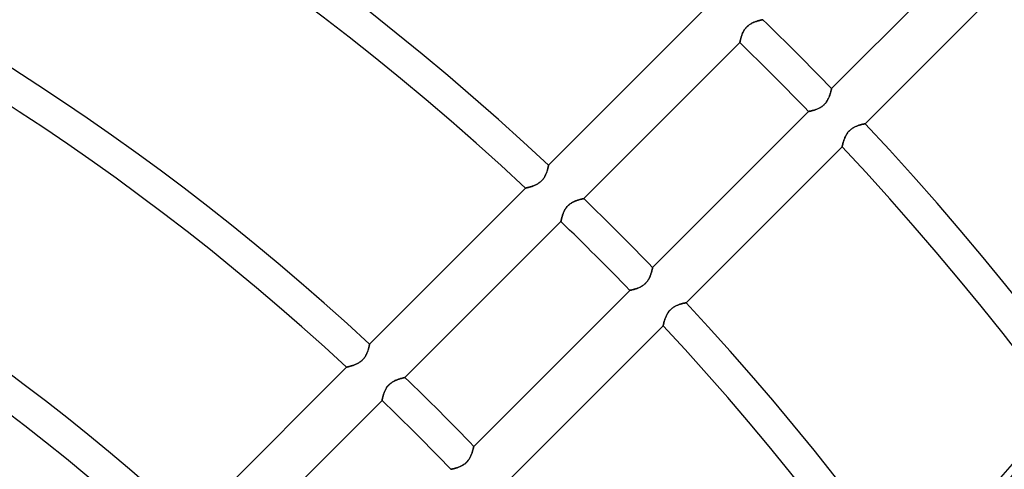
# Model space of a CAD drawing. Header units: millimetres. Extents: x -288 to 288, y -288 to 288.
# Tile 50 of 58: x 94 to 163, y 119 to 151. Entities that reach past the tile are written whole.
import ezdxf

# ---------------------------------------------------------------- set-up
doc = ezdxf.new("R2010")
doc.units = ezdxf.units.MM
doc.layers.add('MAIN-1', color=7, linetype='Continuous')
doc.layers.add('MAIN-2', color=7, linetype='Continuous')

msp = doc.modelspace()

# ---------------------------------------------------------------- linework, layer by layer
at = {"layer": 'MAIN-1'}
for p, q in [((161.386, 156.592), (150.518, 145.724)), ((152.857, 143.269), (163.729, 154.141)), ((141.67, 151.258), (130.796, 140.385)), ((144.909, 150.24), (144.963, 150.27)), ((144.963, 150.27), (145.018, 150.297)), ((145.018, 150.297), (145.072, 150.322)), ((145.072, 150.322), (145.126, 150.345)), ((145.126, 150.345), (145.18, 150.366)), ((145.18, 150.366), (145.232, 150.386)), ((145.232, 150.386), (145.283, 150.403)), ((145.283, 150.403), (145.332, 150.419)), ((145.332, 150.419), (145.38, 150.433)), ((145.38, 150.433), (145.425, 150.446)), ((145.425, 150.446), (145.469, 150.458)), ((145.469, 150.458), (145.509, 150.469)), ((145.509, 150.469), (145.547, 150.478)), ((145.547, 150.478), (145.582, 150.487)), ((145.582, 150.487), (145.614, 150.494)), ((145.614, 150.494), (145.642, 150.501)), ((145.642, 150.501), (145.667, 150.506)), ((145.667, 150.506), (145.687, 150.51)), ((145.687, 150.51), (145.703, 150.514)), ((145.703, 150.514), (145.714, 150.516)), ((145.714, 150.516), (145.721, 150.518)), ((145.721, 150.518), (145.724, 150.518)), ((144.3, 149.533), (144.324, 149.587)), ((144.324, 149.587), (144.349, 149.641)), ((144.349, 149.641), (144.377, 149.695)), ((144.377, 149.695), (144.408, 149.75)), ((144.408, 149.75), (144.441, 149.803)), ((144.441, 149.803), (144.477, 149.857)), ((144.477, 149.857), (144.516, 149.908)), ((144.516, 149.908), (144.558, 149.958)), ((144.558, 149.958), (144.602, 150.006)), ((144.602, 150.006), (144.648, 150.051)), ((144.648, 150.051), (144.697, 150.095)), ((144.697, 150.095), (144.748, 150.135)), ((144.748, 150.135), (144.801, 150.173)), ((144.801, 150.173), (144.854, 150.208)), ((144.854, 150.208), (144.909, 150.24)), ((133.257, 138.051), (144.126, 148.92)), ((144.126, 148.922), (144.127, 148.929)), ((144.126, 148.92), (144.126, 148.922)), ((144.127, 148.929), (144.13, 148.941)), ((144.13, 148.941), (144.133, 148.958)), ((144.133, 148.958), (144.137, 148.978)), ((144.137, 148.978), (144.143, 149.004)), ((144.143, 149.004), (144.149, 149.033)), ((144.149, 149.033), (144.156, 149.066)), ((144.156, 149.066), (144.165, 149.102)), ((144.165, 149.102), (144.174, 149.141)), ((144.174, 149.141), (144.185, 149.184)), ((144.185, 149.184), (144.197, 149.229)), ((144.197, 149.229), (144.211, 149.276)), ((144.211, 149.276), (144.225, 149.325)), ((144.225, 149.325), (144.242, 149.376)), ((144.242, 149.376), (144.26, 149.427)), ((144.26, 149.427), (144.279, 149.48)), ((144.279, 149.48), (144.3, 149.533)), ((150.463, 145.486), (150.453, 145.449)), ((150.472, 145.521), (150.463, 145.486)), ((150.48, 145.554), (150.472, 145.521)), ((150.487, 145.585), (150.48, 145.554)), ((150.494, 145.613), (150.487, 145.585)), ((150.5, 145.638), (150.494, 145.613)), ((150.505, 145.66), (150.5, 145.638)), ((150.509, 145.679), (150.505, 145.66)), ((150.512, 145.695), (150.509, 145.679)), ((150.515, 145.708), (150.512, 145.695)), ((150.517, 145.717), (150.515, 145.708)), ((150.518, 145.722), (150.517, 145.717)), ((150.518, 145.724), (150.518, 145.722)), ((150.187, 144.822), (150.156, 144.776)), ((150.217, 144.868), (150.187, 144.822)), ((150.244, 144.915), (150.217, 144.868)), ((150.269, 144.962), (150.244, 144.915)), ((150.293, 145.009), (150.269, 144.962)), ((150.315, 145.055), (150.293, 145.009)), ((150.335, 145.102), (150.315, 145.055)), ((150.354, 145.148), (150.335, 145.102)), ((150.372, 145.194), (150.354, 145.148)), ((150.388, 145.239), (150.372, 145.194)), ((150.403, 145.283), (150.388, 145.239)), ((150.417, 145.326), (150.403, 145.283)), ((150.43, 145.369), (150.417, 145.326)), ((150.442, 145.41), (150.43, 145.369)), ((150.453, 145.449), (150.442, 145.41)), ((148.92, 144.126), (138.051, 133.257)), ((148.922, 144.126), (148.92, 144.126)), ((148.927, 144.127), (148.922, 144.126)), ((148.936, 144.129), (148.927, 144.127)), ((148.949, 144.131), (148.936, 144.129)), ((148.965, 144.135), (148.949, 144.131)), ((148.985, 144.139), (148.965, 144.135)), ((149.008, 144.143), (148.985, 144.139)), ((149.033, 144.149), (149.008, 144.143)), ((149.062, 144.155), (149.033, 144.149)), ((149.093, 144.163), (149.062, 144.155)), ((149.127, 144.171), (149.093, 144.163)), ((149.163, 144.18), (149.127, 144.171)), ((149.201, 144.19), (149.163, 144.18)), ((149.241, 144.201), (149.201, 144.19)), ((149.283, 144.213), (149.241, 144.201)), ((149.326, 144.226), (149.283, 144.213)), ((149.37, 144.24), (149.326, 144.226)), ((149.416, 144.256), (149.37, 144.24)), ((149.462, 144.272), (149.416, 144.256)), ((149.509, 144.29), (149.462, 144.272)), ((149.556, 144.31), (149.509, 144.29)), ((149.603, 144.331), (149.556, 144.31)), ((149.65, 144.354), (149.603, 144.331)), ((149.697, 144.378), (149.65, 144.354)), ((149.744, 144.404), (149.697, 144.378)), ((149.791, 144.433), (149.744, 144.404)), ((149.837, 144.463), (149.791, 144.433)), ((149.882, 144.496), (149.837, 144.463)), ((149.927, 144.531), (149.882, 144.496)), ((149.969, 144.567), (149.927, 144.531)), ((150.01, 144.606), (149.969, 144.567)), ((150.049, 144.646), (150.01, 144.606)), ((150.087, 144.688), (150.049, 144.646)), ((150.122, 144.731), (150.087, 144.688)), ((150.156, 144.776), (150.122, 144.731)), ((151.7, 142.717), (151.741, 142.762)), ((151.741, 142.762), (151.784, 142.805)), ((151.784, 142.805), (151.829, 142.846)), ((151.829, 142.846), (151.876, 142.885)), ((151.876, 142.885), (151.924, 142.921)), ((151.924, 142.921), (151.974, 142.955)), ((151.974, 142.955), (152.024, 142.986)), ((152.024, 142.986), (152.075, 143.015)), ((152.075, 143.015), (152.126, 143.042)), ((152.126, 143.042), (152.177, 143.066)), ((152.177, 143.066), (152.228, 143.089)), ((152.228, 143.089), (152.278, 143.109)), ((152.278, 143.109), (152.327, 143.128)), ((152.327, 143.128), (152.376, 143.146)), ((152.376, 143.146), (152.423, 143.161)), ((152.423, 143.161), (152.469, 143.175)), ((152.469, 143.175), (152.514, 143.188)), ((152.514, 143.188), (152.556, 143.2)), ((152.556, 143.2), (152.596, 143.211)), ((152.596, 143.211), (152.635, 143.221)), ((152.635, 143.221), (152.671, 143.229)), ((152.671, 143.229), (152.704, 143.237)), ((152.704, 143.237), (152.735, 143.244)), ((152.735, 143.244), (152.762, 143.25)), ((152.762, 143.25), (152.787, 143.255)), ((152.787, 143.255), (152.808, 143.259)), ((152.808, 143.259), (152.825, 143.262)), ((152.825, 143.262), (152.839, 143.265)), ((152.839, 143.265), (152.849, 143.267)), ((152.849, 143.267), (152.855, 143.268)), ((152.855, 143.268), (152.857, 143.269)), ((151.349, 142.031), (151.364, 142.077)), ((151.364, 142.077), (151.379, 142.124)), ((151.379, 142.124), (151.396, 142.172)), ((151.396, 142.172), (151.414, 142.221)), ((151.414, 142.221), (151.434, 142.27)), ((151.434, 142.27), (151.455, 142.32)), ((151.455, 142.32), (151.478, 142.371)), ((151.478, 142.371), (151.503, 142.421)), ((151.503, 142.421), (151.53, 142.472)), ((151.53, 142.472), (151.559, 142.523)), ((151.559, 142.523), (151.591, 142.573)), ((151.591, 142.573), (151.625, 142.622)), ((151.625, 142.622), (151.661, 142.671)), ((151.661, 142.671), (151.7, 142.717)), ((140.385, 130.796), (151.258, 141.67)), ((151.258, 141.672), (151.26, 141.678)), ((151.258, 141.67), (151.258, 141.672)), ((151.26, 141.678), (151.262, 141.689)), ((151.262, 141.689), (151.265, 141.703)), ((151.265, 141.703), (151.269, 141.721)), ((151.269, 141.721), (151.274, 141.744)), ((151.274, 141.744), (151.28, 141.77)), ((151.28, 141.77), (151.287, 141.799)), ((151.287, 141.799), (151.295, 141.831)), ((151.295, 141.831), (151.303, 141.866)), ((151.303, 141.866), (151.313, 141.904)), ((151.313, 141.904), (151.324, 141.944)), ((151.324, 141.944), (151.336, 141.987)), ((151.336, 141.987), (151.349, 142.031)), ((130.701, 139.989), (130.687, 139.942)), ((130.715, 140.034), (130.701, 139.989)), ((130.727, 140.077), (130.715, 140.034)), ((130.738, 140.119), (130.727, 140.077)), ((130.748, 140.158), (130.738, 140.119)), ((130.757, 140.195), (130.748, 140.158)), ((130.764, 140.229), (130.757, 140.195)), ((130.771, 140.26), (130.764, 140.229)), ((130.777, 140.289), (130.771, 140.26)), ((130.782, 140.314), (130.777, 140.289)), ((130.787, 140.335), (130.782, 140.314)), ((130.79, 140.353), (130.787, 140.335)), ((130.793, 140.367), (130.79, 140.353)), ((130.795, 140.377), (130.793, 140.367)), ((130.796, 140.383), (130.795, 140.377)), ((130.796, 140.385), (130.796, 140.383)), ((130.334, 139.312), (130.291, 139.27)), ((130.374, 139.356), (130.334, 139.312)), ((130.412, 139.402), (130.374, 139.356)), ((130.448, 139.45), (130.412, 139.402)), ((130.481, 139.499), (130.448, 139.45)), ((130.512, 139.549), (130.481, 139.499)), ((130.541, 139.598), (130.512, 139.549)), ((130.567, 139.648), (130.541, 139.598)), ((130.592, 139.698), (130.567, 139.648)), ((130.614, 139.748), (130.592, 139.698)), ((130.634, 139.797), (130.614, 139.748)), ((130.653, 139.846), (130.634, 139.797)), ((130.671, 139.895), (130.653, 139.846)), ((130.687, 139.942), (130.671, 139.895)), ((129.197, 138.786), (118.323, 127.911)), ((129.2, 138.786), (129.197, 138.786)), ((129.206, 138.788), (129.2, 138.786)), ((129.217, 138.79), (129.206, 138.788)), ((129.231, 138.793), (129.217, 138.79)), ((129.25, 138.797), (129.231, 138.793)), ((129.273, 138.802), (129.25, 138.797)), ((129.299, 138.808), (129.273, 138.802)), ((129.328, 138.815), (129.299, 138.808)), ((129.361, 138.823), (129.328, 138.815)), ((129.396, 138.832), (129.361, 138.823)), ((129.434, 138.842), (129.396, 138.832)), ((129.474, 138.853), (129.434, 138.842)), ((129.517, 138.865), (129.474, 138.853)), ((129.562, 138.878), (129.517, 138.865)), ((129.608, 138.893), (129.562, 138.878)), ((129.655, 138.909), (129.608, 138.893)), ((129.704, 138.926), (129.655, 138.909)), ((129.753, 138.944), (129.704, 138.926)), ((129.803, 138.964), (129.753, 138.944)), ((129.853, 138.986), (129.803, 138.964)), ((129.903, 139.009), (129.853, 138.986)), ((129.954, 139.034), (129.903, 139.009)), ((130.004, 139.061), (129.954, 139.034)), ((130.054, 139.09), (130.004, 139.061)), ((130.104, 139.121), (130.054, 139.09)), ((130.153, 139.155), (130.104, 139.121)), ((130.201, 139.191), (130.153, 139.155)), ((130.247, 139.23), (130.201, 139.191)), ((130.291, 139.27), (130.247, 139.23)), ((132.765, 137.919), (132.816, 137.936)), ((132.816, 137.936), (132.866, 137.952)), ((132.866, 137.952), (132.913, 137.967)), ((132.913, 137.967), (132.959, 137.98)), ((132.959, 137.98), (133.002, 137.992)), ((133.002, 137.992), (133.043, 138.002)), ((133.043, 138.002), (133.081, 138.012)), ((133.081, 138.012), (133.116, 138.02)), ((133.116, 138.02), (133.147, 138.027)), ((133.147, 138.027), (133.175, 138.034)), ((133.175, 138.034), (133.2, 138.039)), ((133.2, 138.039), (133.22, 138.044)), ((133.22, 138.044), (133.236, 138.047)), ((133.236, 138.047), (133.248, 138.049)), ((133.248, 138.049), (133.255, 138.051)), ((133.255, 138.051), (133.257, 138.051)), ((131.91, 137.229), (131.941, 137.283)), ((131.941, 137.283), (131.974, 137.337)), ((131.974, 137.337), (132.01, 137.39)), ((132.01, 137.39), (132.049, 137.442)), ((132.049, 137.442), (132.091, 137.491)), ((132.091, 137.491), (132.135, 137.539)), ((132.135, 137.539), (132.181, 137.584)), ((132.181, 137.584), (132.23, 137.628)), ((132.23, 137.628), (132.281, 137.668)), ((132.281, 137.668), (132.334, 137.706)), ((132.334, 137.706), (132.388, 137.741)), ((132.388, 137.741), (132.442, 137.774)), ((132.442, 137.774), (132.496, 137.803)), ((132.496, 137.803), (132.551, 137.831)), ((132.551, 137.831), (132.606, 137.856)), ((132.606, 137.856), (132.66, 137.879)), ((132.66, 137.879), (132.713, 137.9)), ((132.713, 137.9), (132.765, 137.919)), ((131.676, 136.537), (131.682, 136.566)), ((131.682, 136.566), (131.689, 136.599)), ((131.689, 136.599), (131.698, 136.635)), ((131.698, 136.635), (131.708, 136.675)), ((131.708, 136.675), (131.718, 136.717)), ((131.718, 136.717), (131.73, 136.762)), ((131.73, 136.762), (131.744, 136.809)), ((131.744, 136.809), (131.759, 136.858)), ((131.759, 136.858), (131.775, 136.909)), ((131.775, 136.909), (131.793, 136.961)), ((131.793, 136.961), (131.812, 137.013)), ((131.812, 137.013), (131.834, 137.066)), ((131.834, 137.066), (131.857, 137.12)), ((131.857, 137.12), (131.882, 137.174)), ((131.882, 137.174), (131.91, 137.229)), ((120.79, 125.584), (131.659, 136.453)), ((131.659, 136.455), (131.661, 136.463)), ((131.659, 136.453), (131.659, 136.455)), ((131.661, 136.463), (131.663, 136.474)), ((131.663, 136.474), (131.666, 136.491)), ((131.666, 136.491), (131.671, 136.512)), ((131.671, 136.512), (131.676, 136.537)), ((138.021, 133.118), (138.013, 133.088)), ((138.027, 133.146), (138.021, 133.118)), ((138.033, 133.171), (138.027, 133.146)), ((138.038, 133.194), (138.033, 133.171)), ((138.042, 133.213), (138.038, 133.194)), ((138.045, 133.229), (138.042, 133.213)), ((138.048, 133.241), (138.045, 133.229)), ((138.05, 133.25), (138.048, 133.241)), ((138.051, 133.255), (138.05, 133.25)), ((138.051, 133.257), (138.051, 133.255)), ((137.777, 132.448), (137.75, 132.401)), ((137.802, 132.495), (137.777, 132.448)), ((137.826, 132.542), (137.802, 132.495)), ((137.848, 132.589), (137.826, 132.542)), ((137.868, 132.635), (137.848, 132.589)), ((137.887, 132.681), (137.868, 132.635)), ((137.905, 132.727), (137.887, 132.681)), ((137.921, 132.772), (137.905, 132.727)), ((137.936, 132.816), (137.921, 132.772)), ((137.95, 132.86), (137.936, 132.816)), ((137.963, 132.902), (137.95, 132.86)), ((137.975, 132.943), (137.963, 132.902)), ((137.986, 132.982), (137.975, 132.943)), ((137.996, 133.019), (137.986, 132.982)), ((138.005, 133.055), (137.996, 133.019)), ((138.013, 133.088), (138.005, 133.055)), ((136.816, 131.746), (136.774, 131.734)), ((136.859, 131.759), (136.816, 131.746)), ((136.904, 131.773), (136.859, 131.759)), ((136.949, 131.789), (136.904, 131.773)), ((136.995, 131.805), (136.949, 131.789)), ((137.042, 131.823), (136.995, 131.805)), ((137.089, 131.843), (137.042, 131.823)), ((137.136, 131.864), (137.089, 131.843)), ((137.183, 131.887), (137.136, 131.864)), ((137.23, 131.911), (137.183, 131.887)), ((137.277, 131.937), (137.23, 131.911)), ((137.324, 131.966), (137.277, 131.937)), ((137.37, 131.996), (137.324, 131.966)), ((137.416, 132.029), (137.37, 131.996)), ((137.46, 132.064), (137.416, 132.029)), ((137.503, 132.101), (137.46, 132.064)), ((137.543, 132.139), (137.503, 132.101)), ((137.582, 132.179), (137.543, 132.139)), ((137.62, 132.221), (137.582, 132.179)), ((137.655, 132.264), (137.62, 132.221)), ((137.689, 132.309), (137.655, 132.264)), ((137.72, 132.355), (137.689, 132.309)), ((137.75, 132.401), (137.72, 132.355)), ((136.453, 131.659), (125.584, 120.79)), ((136.455, 131.659), (136.453, 131.659)), ((136.46, 131.66), (136.455, 131.659)), ((136.47, 131.662), (136.46, 131.66)), ((136.482, 131.665), (136.47, 131.662)), ((136.499, 131.668), (136.482, 131.665)), ((136.518, 131.672), (136.499, 131.668)), ((136.541, 131.677), (136.518, 131.672)), ((136.567, 131.682), (136.541, 131.677)), ((136.595, 131.689), (136.567, 131.682)), ((136.627, 131.696), (136.595, 131.689)), ((136.66, 131.704), (136.627, 131.696)), ((136.696, 131.713), (136.66, 131.704)), ((136.734, 131.723), (136.696, 131.713)), ((136.774, 131.734), (136.734, 131.723)), ((139.312, 130.333), (139.357, 130.374)), ((139.357, 130.374), (139.404, 130.413)), ((139.404, 130.413), (139.452, 130.45)), ((139.452, 130.45), (139.502, 130.483)), ((139.502, 130.483), (139.552, 130.515)), ((139.552, 130.515), (139.603, 130.544)), ((139.603, 130.544), (139.654, 130.57)), ((139.654, 130.57), (139.705, 130.595)), ((139.705, 130.595), (139.756, 130.617)), ((139.756, 130.617), (139.806, 130.638)), ((139.806, 130.638), (139.856, 130.657)), ((139.856, 130.657), (139.904, 130.674)), ((139.904, 130.674), (139.951, 130.69)), ((139.951, 130.69), (139.997, 130.704)), ((139.997, 130.704), (140.042, 130.717)), ((140.042, 130.717), (140.084, 130.729)), ((140.084, 130.729), (140.125, 130.739)), ((140.125, 130.739), (140.163, 130.749)), ((140.163, 130.749), (140.199, 130.757)), ((140.199, 130.757), (140.232, 130.765)), ((140.232, 130.765), (140.263, 130.772)), ((140.263, 130.772), (140.29, 130.778)), ((140.29, 130.778), (140.315, 130.783)), ((140.315, 130.783), (140.336, 130.787)), ((140.336, 130.787), (140.353, 130.79)), ((140.353, 130.79), (140.367, 130.793)), ((140.367, 130.793), (140.377, 130.795)), ((140.377, 130.795), (140.383, 130.796)), ((140.383, 130.796), (140.385, 130.796)), ((138.907, 129.652), (138.924, 129.7)), ((138.924, 129.7), (138.943, 129.749)), ((138.943, 129.749), (138.962, 129.798)), ((138.962, 129.798), (138.983, 129.848)), ((138.983, 129.848), (139.006, 129.899)), ((139.006, 129.899), (139.031, 129.949)), ((139.031, 129.949), (139.058, 130)), ((139.058, 130), (139.088, 130.051)), ((139.088, 130.051), (139.119, 130.101)), ((139.119, 130.101), (139.153, 130.151)), ((139.153, 130.151), (139.19, 130.199)), ((139.19, 130.199), (139.228, 130.246)), ((139.228, 130.246), (139.269, 130.29)), ((139.269, 130.29), (139.312, 130.333)), ((127.911, 118.323), (138.786, 129.197)), ((138.786, 129.2), (138.788, 129.206)), ((138.786, 129.197), (138.786, 129.2)), ((138.788, 129.206), (138.79, 129.216)), ((138.79, 129.216), (138.793, 129.231)), ((138.793, 129.231), (138.797, 129.249)), ((138.797, 129.249), (138.802, 129.272)), ((138.802, 129.272), (138.808, 129.297)), ((138.808, 129.297), (138.815, 129.327)), ((138.815, 129.327), (138.823, 129.359)), ((138.823, 129.359), (138.831, 129.394)), ((138.831, 129.394), (138.841, 129.432)), ((138.841, 129.432), (138.852, 129.472)), ((138.852, 129.472), (138.864, 129.515)), ((138.864, 129.515), (138.877, 129.559)), ((138.877, 129.559), (138.892, 129.605)), ((138.892, 129.605), (138.907, 129.652)), ((118.265, 127.646), (118.254, 127.604)), ((118.274, 127.685), (118.265, 127.646)), ((118.283, 127.722), (118.274, 127.685)), ((118.291, 127.756), (118.283, 127.722)), ((118.298, 127.787), (118.291, 127.756)), ((118.304, 127.815), (118.298, 127.787)), ((118.309, 127.84), (118.304, 127.815)), ((118.313, 127.862), (118.309, 127.84)), ((118.317, 127.879), (118.313, 127.862)), ((118.32, 127.893), (118.317, 127.879)), ((118.322, 127.903), (118.32, 127.893)), ((118.323, 127.909), (118.322, 127.903)), ((118.323, 127.911), (118.323, 127.909)), ((117.975, 126.977), (117.939, 126.929)), ((118.008, 127.026), (117.975, 126.977)), ((118.039, 127.075), (118.008, 127.026)), ((118.068, 127.125), (118.039, 127.075)), ((118.094, 127.175), (118.068, 127.125)), ((118.119, 127.225), (118.094, 127.175)), ((118.141, 127.275), (118.119, 127.225)), ((118.161, 127.324), (118.141, 127.275)), ((118.18, 127.373), (118.161, 127.324)), ((118.198, 127.421), (118.18, 127.373)), ((118.214, 127.469), (118.198, 127.421)), ((118.228, 127.515), (118.214, 127.469)), ((118.241, 127.56), (118.228, 127.515)), ((118.254, 127.604), (118.241, 127.56)), ((116.724, 126.312), (105.848, 115.436)), ((116.726, 126.313), (116.724, 126.312)), ((116.732, 126.314), (116.726, 126.313)), ((116.743, 126.316), (116.732, 126.314)), ((116.758, 126.319), (116.743, 126.316)), ((116.776, 126.324), (116.758, 126.319)), ((116.799, 126.329), (116.776, 126.324)), ((116.825, 126.335), (116.799, 126.329)), ((116.855, 126.342), (116.825, 126.335)), ((116.887, 126.35), (116.855, 126.342)), ((116.923, 126.359), (116.887, 126.35)), ((116.961, 126.369), (116.923, 126.359)), ((117.001, 126.38), (116.961, 126.369)), ((117.044, 126.392), (117.001, 126.38)), ((117.088, 126.405), (117.044, 126.392)), ((117.134, 126.42), (117.088, 126.405)), ((117.182, 126.435), (117.134, 126.42)), ((117.23, 126.453), (117.182, 126.435)), ((117.28, 126.471), (117.23, 126.453)), ((117.33, 126.491), (117.28, 126.471)), ((117.38, 126.513), (117.33, 126.491)), ((117.43, 126.536), (117.38, 126.513)), ((117.48, 126.561), (117.43, 126.536)), ((117.531, 126.588), (117.48, 126.561)), ((117.581, 126.617), (117.531, 126.588)), ((117.631, 126.648), (117.581, 126.617)), ((117.68, 126.682), (117.631, 126.648)), ((117.728, 126.718), (117.68, 126.682)), ((117.774, 126.756), (117.728, 126.718)), ((117.818, 126.797), (117.774, 126.756)), ((117.86, 126.839), (117.818, 126.797)), ((117.901, 126.883), (117.86, 126.839)), ((117.939, 126.929), (117.901, 126.883)), ((120.691, 125.563), (120.716, 125.568)), ((120.716, 125.568), (120.738, 125.573)), ((120.738, 125.573), (120.757, 125.577)), ((120.757, 125.577), (120.771, 125.58)), ((120.771, 125.58), (120.782, 125.583)), ((120.782, 125.583), (120.788, 125.584)), ((120.788, 125.584), (120.79, 125.584)), ((119.512, 124.878), (119.546, 124.927)), ((119.546, 124.927), (119.582, 124.975)), ((119.582, 124.975), (119.62, 125.021)), ((119.62, 125.021), (119.661, 125.065)), ((119.661, 125.065), (119.703, 125.107)), ((119.703, 125.107), (119.747, 125.147)), ((119.747, 125.147), (119.794, 125.185)), ((119.794, 125.185), (119.842, 125.221)), ((119.842, 125.221), (119.891, 125.255)), ((119.891, 125.255), (119.94, 125.286)), ((119.94, 125.286), (119.99, 125.315)), ((119.99, 125.315), (120.04, 125.342)), ((120.04, 125.342), (120.091, 125.366)), ((120.091, 125.366), (120.141, 125.389)), ((120.141, 125.389), (120.191, 125.411)), ((120.191, 125.411), (120.241, 125.43)), ((120.241, 125.43), (120.29, 125.448)), ((120.29, 125.448), (120.338, 125.465)), ((120.338, 125.465), (120.385, 125.481)), ((120.385, 125.481), (120.431, 125.495)), ((120.431, 125.495), (120.475, 125.508)), ((120.475, 125.508), (120.517, 125.52)), ((120.517, 125.52), (120.557, 125.53)), ((120.557, 125.53), (120.595, 125.54)), ((120.595, 125.54), (120.63, 125.548)), ((120.63, 125.548), (120.662, 125.556)), ((120.662, 125.556), (120.691, 125.563)), ((119.233, 124.179), (119.242, 124.216)), ((119.242, 124.216), (119.253, 124.256)), ((119.253, 124.256), (119.264, 124.298)), ((119.264, 124.298), (119.276, 124.342)), ((119.276, 124.342), (119.29, 124.387)), ((119.29, 124.387), (119.305, 124.434)), ((119.305, 124.434), (119.321, 124.481)), ((119.321, 124.481), (119.339, 124.53)), ((119.339, 124.53), (119.358, 124.579)), ((119.358, 124.579), (119.378, 124.628)), ((119.378, 124.628), (119.401, 124.678)), ((119.401, 124.678), (119.425, 124.728)), ((119.425, 124.728), (119.452, 124.778)), ((119.452, 124.778), (119.481, 124.828)), ((119.481, 124.828), (119.512, 124.878)), ((108.323, 113.117), (119.192, 123.986)), ((119.192, 123.988), (119.193, 123.994)), ((119.192, 123.986), (119.192, 123.988)), ((119.193, 123.994), (119.195, 124.004)), ((119.195, 124.004), (119.198, 124.019)), ((119.198, 124.019), (119.202, 124.037)), ((119.202, 124.037), (119.206, 124.059)), ((119.206, 124.059), (119.212, 124.084)), ((119.212, 124.084), (119.218, 124.113)), ((119.218, 124.113), (119.225, 124.144)), ((119.225, 124.144), (119.233, 124.179)), ((125.58, 120.771), (125.577, 120.757)), ((125.583, 120.782), (125.58, 120.771)), ((125.584, 120.788), (125.583, 120.782)), ((125.584, 120.79), (125.584, 120.788)), ((125.368, 120.095), (125.344, 120.045)), ((125.391, 120.145), (125.368, 120.095)), ((125.412, 120.194), (125.391, 120.145)), ((125.431, 120.244), (125.412, 120.194)), ((125.449, 120.292), (125.431, 120.244)), ((125.466, 120.34), (125.449, 120.292)), ((125.481, 120.387), (125.466, 120.34)), ((125.495, 120.432), (125.481, 120.387)), ((125.508, 120.476), (125.495, 120.432)), ((125.52, 120.518), (125.508, 120.476)), ((125.53, 120.558), (125.52, 120.518)), ((125.54, 120.596), (125.53, 120.558)), ((125.549, 120.63), (125.54, 120.596)), ((125.556, 120.662), (125.549, 120.63)), ((125.563, 120.691), (125.556, 120.662)), ((125.569, 120.717), (125.563, 120.691)), ((125.573, 120.739), (125.569, 120.717)), ((125.577, 120.757), (125.573, 120.739)), ((124.682, 119.403), (124.632, 119.38)), ((124.732, 119.427), (124.682, 119.403)), ((124.782, 119.454), (124.732, 119.427)), ((124.832, 119.483), (124.782, 119.454)), ((124.882, 119.515), (124.832, 119.483)), ((124.931, 119.549), (124.882, 119.515)), ((124.978, 119.585), (124.931, 119.549)), ((125.024, 119.624), (124.978, 119.585)), ((125.068, 119.664), (125.024, 119.624)), ((125.11, 119.707), (125.068, 119.664)), ((125.15, 119.751), (125.11, 119.707)), ((125.188, 119.798), (125.15, 119.751)), ((125.224, 119.846), (125.188, 119.798)), ((125.258, 119.895), (125.224, 119.846)), ((125.289, 119.944), (125.258, 119.895)), ((125.317, 119.995), (125.289, 119.944)), ((125.344, 120.045), (125.317, 119.995)), ((123.988, 119.192), (123.986, 119.192)), ((123.994, 119.193), (123.988, 119.192)), ((124.005, 119.195), (123.994, 119.193)), ((124.019, 119.198), (124.005, 119.195)), ((124.037, 119.202), (124.019, 119.198)), ((124.059, 119.206), (124.037, 119.202)), ((124.084, 119.212), (124.059, 119.206)), ((124.113, 119.218), (124.084, 119.212)), ((124.144, 119.225), (124.113, 119.218)), ((124.179, 119.233), (124.144, 119.225)), ((124.216, 119.242), (124.179, 119.233)), ((124.256, 119.253), (124.216, 119.242)), ((124.298, 119.264), (124.256, 119.253)), ((124.342, 119.276), (124.298, 119.264)), ((124.388, 119.29), (124.342, 119.276)), ((124.435, 119.305), (124.388, 119.29)), ((124.483, 119.322), (124.435, 119.305)), ((124.532, 119.34), (124.483, 119.322)), ((124.582, 119.359), (124.532, 119.34)), ((124.632, 119.38), (124.582, 119.359))]:
    msp.add_line(p, q, dxfattribs=at)
for radius, start, end in [(191.874, 47.025, 132.97497), (189.614, 47.04917, 132.95085), (174.246, 47.22994, 132.77002), (171.986, 47.25928, 132.74068), (156.618, 47.48113, 132.51889), (154.358, 47.51745, 132.48251), (209.502, 44.07283, 45.92715), (207.242, 44.06275, 45.93729), (209.502, 0, 43.14544), (207.242, 0, 43.12522), (191.874, 43.98763, 46.01235), (189.614, 43.9756, 46.02444), (191.874, 0, 42.97499), (189.614, 0, 42.95086), (174.246, 43.88524, 46.11479), (171.986, 43.87058, 46.12941)]:
    msp.add_arc((0, 0), radius, start, end, dxfattribs=at)
msp.add_ellipse((-16.676, 222.18), major_axis=(-223.536, -72.631), ratio=0.809017, start_param=2.157257, end_param=2.228425, dxfattribs=at)
at = {"layer": 'MAIN-2'}
for p, q in [((145.009, 150.293), (144.962, 150.269)), ((145.055, 150.315), (145.009, 150.293)), ((145.102, 150.335), (145.055, 150.315)), ((145.148, 150.354), (145.102, 150.335)), ((145.194, 150.372), (145.148, 150.354)), ((145.239, 150.388), (145.194, 150.372)), ((145.283, 150.403), (145.239, 150.388)), ((145.326, 150.417), (145.283, 150.403)), ((145.369, 150.43), (145.326, 150.417)), ((145.41, 150.442), (145.369, 150.43)), ((145.449, 150.453), (145.41, 150.442)), ((145.486, 150.463), (145.449, 150.453)), ((145.521, 150.472), (145.486, 150.463)), ((145.554, 150.48), (145.521, 150.472)), ((145.585, 150.487), (145.554, 150.48)), ((145.613, 150.494), (145.585, 150.487)), ((145.638, 150.5), (145.613, 150.494)), ((145.66, 150.505), (145.638, 150.5)), ((145.679, 150.509), (145.66, 150.505)), ((145.695, 150.512), (145.679, 150.509)), ((145.708, 150.515), (145.695, 150.512)), ((145.717, 150.517), (145.708, 150.515)), ((145.722, 150.518), (145.717, 150.517)), ((145.724, 150.518), (145.722, 150.518)), ((144.331, 149.603), (144.31, 149.556)), ((144.354, 149.65), (144.331, 149.603)), ((144.378, 149.697), (144.354, 149.65)), ((144.404, 149.744), (144.378, 149.697)), ((144.433, 149.791), (144.404, 149.744)), ((144.463, 149.837), (144.433, 149.791)), ((144.496, 149.882), (144.463, 149.837)), ((144.531, 149.927), (144.496, 149.882)), ((144.567, 149.969), (144.531, 149.927)), ((144.606, 150.01), (144.567, 149.969)), ((144.646, 150.049), (144.606, 150.01)), ((144.688, 150.087), (144.646, 150.049)), ((144.731, 150.122), (144.688, 150.087)), ((144.776, 150.156), (144.731, 150.122)), ((144.822, 150.187), (144.776, 150.156)), ((144.868, 150.217), (144.822, 150.187)), ((144.915, 150.244), (144.868, 150.217)), ((144.962, 150.269), (144.915, 150.244)), ((144.127, 148.927), (144.126, 148.922)), ((144.126, 148.922), (144.126, 148.92)), ((144.129, 148.936), (144.127, 148.927)), ((144.131, 148.949), (144.129, 148.936)), ((144.135, 148.965), (144.131, 148.949)), ((144.139, 148.985), (144.135, 148.965)), ((144.143, 149.008), (144.139, 148.985)), ((144.149, 149.033), (144.143, 149.008)), ((144.155, 149.062), (144.149, 149.033)), ((144.163, 149.093), (144.155, 149.062)), ((144.171, 149.127), (144.163, 149.093)), ((144.18, 149.163), (144.171, 149.127)), ((144.19, 149.201), (144.18, 149.163)), ((144.201, 149.241), (144.19, 149.201)), ((144.213, 149.283), (144.201, 149.241)), ((144.226, 149.326), (144.213, 149.283)), ((144.24, 149.37), (144.226, 149.326)), ((144.256, 149.416), (144.24, 149.37)), ((144.272, 149.462), (144.256, 149.416)), ((144.29, 149.509), (144.272, 149.462)), ((144.31, 149.556), (144.29, 149.509)), ((150.446, 145.425), (150.458, 145.469)), ((150.458, 145.469), (150.469, 145.509)), ((150.469, 145.509), (150.478, 145.547)), ((150.478, 145.547), (150.487, 145.582)), ((150.487, 145.582), (150.494, 145.614)), ((150.494, 145.614), (150.501, 145.642)), ((150.501, 145.642), (150.506, 145.667)), ((150.506, 145.667), (150.51, 145.687)), ((150.51, 145.687), (150.514, 145.703)), ((150.514, 145.703), (150.516, 145.714)), ((150.516, 145.714), (150.518, 145.721)), ((150.518, 145.721), (150.518, 145.724)), ((150.135, 144.748), (150.173, 144.801)), ((150.173, 144.801), (150.208, 144.854)), ((150.208, 144.854), (150.24, 144.909)), ((150.24, 144.909), (150.27, 144.963)), ((150.27, 144.963), (150.297, 145.018)), ((150.297, 145.018), (150.322, 145.072)), ((150.322, 145.072), (150.345, 145.126)), ((150.345, 145.126), (150.366, 145.18)), ((150.366, 145.18), (150.386, 145.232)), ((150.386, 145.232), (150.403, 145.283)), ((150.403, 145.283), (150.419, 145.332)), ((150.419, 145.332), (150.433, 145.38)), ((150.433, 145.38), (150.446, 145.425)), ((148.92, 144.126), (148.922, 144.126)), ((148.922, 144.126), (148.929, 144.127)), ((148.929, 144.127), (148.941, 144.13)), ((148.941, 144.13), (148.958, 144.133)), ((148.958, 144.133), (148.978, 144.137)), ((148.978, 144.137), (149.004, 144.143)), ((149.004, 144.143), (149.033, 144.149)), ((149.033, 144.149), (149.066, 144.156)), ((149.066, 144.156), (149.102, 144.165)), ((149.102, 144.165), (149.141, 144.174)), ((149.141, 144.174), (149.184, 144.185)), ((149.184, 144.185), (149.229, 144.197)), ((149.229, 144.197), (149.276, 144.211)), ((149.276, 144.211), (149.325, 144.225)), ((149.325, 144.225), (149.376, 144.242)), ((149.376, 144.242), (149.427, 144.26)), ((149.427, 144.26), (149.48, 144.279)), ((149.48, 144.279), (149.533, 144.3)), ((149.533, 144.3), (149.587, 144.324)), ((149.587, 144.324), (149.641, 144.349)), ((149.641, 144.349), (149.695, 144.377)), ((149.695, 144.377), (149.75, 144.408)), ((149.75, 144.408), (149.803, 144.441)), ((149.803, 144.441), (149.857, 144.477)), ((149.857, 144.477), (149.908, 144.516)), ((149.908, 144.516), (149.958, 144.558)), ((149.958, 144.558), (150.006, 144.602)), ((150.006, 144.602), (150.051, 144.648)), ((150.051, 144.648), (150.095, 144.697)), ((150.095, 144.697), (150.135, 144.748)), ((151.742, 142.763), (151.701, 142.719)), ((151.784, 142.805), (151.742, 142.763)), ((151.828, 142.846), (151.784, 142.805)), ((151.874, 142.884), (151.828, 142.846)), ((151.922, 142.92), (151.874, 142.884)), ((151.971, 142.953), (151.922, 142.92)), ((152.02, 142.984), (151.971, 142.953)), ((152.07, 143.013), (152.02, 142.984)), ((152.12, 143.039), (152.07, 143.013)), ((152.17, 143.063), (152.12, 143.039)), ((152.22, 143.085), (152.17, 143.063)), ((152.269, 143.106), (152.22, 143.085)), ((152.318, 143.125), (152.269, 143.106)), ((152.367, 143.142), (152.318, 143.125)), ((152.414, 143.158), (152.367, 143.142)), ((152.461, 143.173), (152.414, 143.158)), ((152.506, 143.186), (152.461, 143.173)), ((152.549, 143.198), (152.506, 143.186)), ((152.591, 143.209), (152.549, 143.198)), ((152.63, 143.219), (152.591, 143.209)), ((152.667, 143.228), (152.63, 143.219)), ((152.701, 143.236), (152.667, 143.228)), ((152.732, 143.243), (152.701, 143.236)), ((152.761, 143.249), (152.732, 143.243)), ((152.786, 143.254), (152.761, 143.249)), ((152.807, 143.259), (152.786, 143.254)), ((152.825, 143.262), (152.807, 143.259)), ((152.839, 143.265), (152.825, 143.262)), ((152.849, 143.267), (152.839, 143.265)), ((152.855, 143.268), (152.849, 143.267)), ((152.857, 143.269), (152.855, 143.268)), ((151.365, 142.08), (151.35, 142.034)), ((151.38, 142.127), (151.365, 142.08)), ((151.397, 142.176), (151.38, 142.127)), ((151.416, 142.225), (151.397, 142.176)), ((151.436, 142.275), (151.416, 142.225)), ((151.457, 142.325), (151.436, 142.275)), ((151.48, 142.375), (151.457, 142.325)), ((151.505, 142.426), (151.48, 142.375)), ((151.532, 142.476), (151.505, 142.426)), ((151.562, 142.526), (151.532, 142.476)), ((151.593, 142.576), (151.562, 142.526)), ((151.627, 142.625), (151.593, 142.576)), ((151.663, 142.673), (151.627, 142.625)), ((151.701, 142.719), (151.663, 142.673)), ((151.26, 141.678), (151.258, 141.672)), ((151.258, 141.672), (151.258, 141.67)), ((151.262, 141.689), (151.26, 141.678)), ((151.265, 141.704), (151.262, 141.689)), ((151.269, 141.722), (151.265, 141.704)), ((151.274, 141.745), (151.269, 141.722)), ((151.28, 141.771), (151.274, 141.745)), ((151.287, 141.8), (151.28, 141.771)), ((151.295, 141.833), (151.287, 141.8)), ((151.304, 141.868), (151.295, 141.833)), ((151.314, 141.906), (151.304, 141.868)), ((151.325, 141.946), (151.314, 141.906)), ((151.337, 141.989), (151.325, 141.946)), ((151.35, 142.034), (151.337, 141.989)), ((130.69, 139.951), (130.704, 139.997)), ((130.704, 139.997), (130.717, 140.042)), ((130.717, 140.042), (130.729, 140.084)), ((130.729, 140.084), (130.739, 140.125)), ((130.739, 140.125), (130.749, 140.163)), ((130.749, 140.163), (130.757, 140.199)), ((130.757, 140.199), (130.765, 140.232)), ((130.765, 140.232), (130.772, 140.263)), ((130.772, 140.263), (130.778, 140.29)), ((130.778, 140.29), (130.783, 140.315)), ((130.783, 140.315), (130.787, 140.336)), ((130.787, 140.336), (130.79, 140.353)), ((130.79, 140.353), (130.793, 140.367)), ((130.793, 140.367), (130.795, 140.377)), ((130.795, 140.377), (130.796, 140.383)), ((130.796, 140.383), (130.796, 140.385)), ((130.29, 139.269), (130.333, 139.312)), ((130.333, 139.312), (130.374, 139.357)), ((130.374, 139.357), (130.413, 139.404)), ((130.413, 139.404), (130.45, 139.452)), ((130.45, 139.452), (130.483, 139.502)), ((130.483, 139.502), (130.515, 139.552)), ((130.515, 139.552), (130.544, 139.603)), ((130.544, 139.603), (130.57, 139.654)), ((130.57, 139.654), (130.595, 139.705)), ((130.595, 139.705), (130.617, 139.756)), ((130.617, 139.756), (130.638, 139.806)), ((130.638, 139.806), (130.657, 139.856)), ((130.657, 139.856), (130.674, 139.904)), ((130.674, 139.904), (130.69, 139.951)), ((129.197, 138.786), (129.2, 138.786)), ((129.2, 138.786), (129.206, 138.788)), ((129.206, 138.788), (129.216, 138.79)), ((129.216, 138.79), (129.231, 138.793)), ((129.231, 138.793), (129.249, 138.797)), ((129.249, 138.797), (129.272, 138.802)), ((129.272, 138.802), (129.297, 138.808)), ((129.297, 138.808), (129.327, 138.815)), ((129.327, 138.815), (129.359, 138.823)), ((129.359, 138.823), (129.394, 138.831)), ((129.394, 138.831), (129.432, 138.841)), ((129.432, 138.841), (129.472, 138.852)), ((129.472, 138.852), (129.515, 138.864)), ((129.515, 138.864), (129.559, 138.877)), ((129.559, 138.877), (129.605, 138.892)), ((129.605, 138.892), (129.652, 138.907)), ((129.652, 138.907), (129.7, 138.924)), ((129.7, 138.924), (129.749, 138.943)), ((129.749, 138.943), (129.798, 138.962)), ((129.798, 138.962), (129.848, 138.983)), ((129.848, 138.983), (129.899, 139.006)), ((129.899, 139.006), (129.949, 139.031)), ((129.949, 139.031), (130, 139.058)), ((130, 139.058), (130.051, 139.088)), ((130.051, 139.088), (130.101, 139.119)), ((130.101, 139.119), (130.151, 139.153)), ((130.151, 139.153), (130.199, 139.19)), ((130.199, 139.19), (130.246, 139.228)), ((130.246, 139.228), (130.29, 139.269)), ((132.772, 137.921), (132.727, 137.905)), ((132.816, 137.936), (132.772, 137.921)), ((132.86, 137.95), (132.816, 137.936)), ((132.902, 137.963), (132.86, 137.95)), ((132.943, 137.975), (132.902, 137.963)), ((132.982, 137.986), (132.943, 137.975)), ((133.019, 137.996), (132.982, 137.986)), ((133.055, 138.005), (133.019, 137.996)), ((133.088, 138.013), (133.055, 138.005)), ((133.118, 138.021), (133.088, 138.013)), ((133.146, 138.027), (133.118, 138.021)), ((133.171, 138.033), (133.146, 138.027)), ((133.194, 138.038), (133.171, 138.033)), ((133.213, 138.042), (133.194, 138.038)), ((133.229, 138.045), (133.213, 138.042)), ((133.241, 138.048), (133.229, 138.045)), ((133.25, 138.05), (133.241, 138.048)), ((133.255, 138.051), (133.25, 138.05)), ((133.257, 138.051), (133.255, 138.051)), ((131.937, 137.277), (131.911, 137.23)), ((131.966, 137.324), (131.937, 137.277)), ((131.996, 137.37), (131.966, 137.324)), ((132.029, 137.416), (131.996, 137.37)), ((132.064, 137.46), (132.029, 137.416)), ((132.101, 137.503), (132.064, 137.46)), ((132.139, 137.543), (132.101, 137.503)), ((132.179, 137.582), (132.139, 137.543)), ((132.221, 137.62), (132.179, 137.582)), ((132.264, 137.655), (132.221, 137.62)), ((132.309, 137.689), (132.264, 137.655)), ((132.355, 137.72), (132.309, 137.689)), ((132.401, 137.75), (132.355, 137.72)), ((132.448, 137.777), (132.401, 137.75)), ((132.495, 137.802), (132.448, 137.777)), ((132.542, 137.826), (132.495, 137.802)), ((132.589, 137.848), (132.542, 137.826)), ((132.635, 137.868), (132.589, 137.848)), ((132.681, 137.887), (132.635, 137.868)), ((132.727, 137.905), (132.681, 137.887)), ((131.682, 136.567), (131.677, 136.541)), ((131.689, 136.595), (131.682, 136.567)), ((131.696, 136.627), (131.689, 136.595)), ((131.704, 136.66), (131.696, 136.627)), ((131.713, 136.696), (131.704, 136.66)), ((131.723, 136.734), (131.713, 136.696)), ((131.734, 136.774), (131.723, 136.734)), ((131.746, 136.816), (131.734, 136.774)), ((131.759, 136.859), (131.746, 136.816)), ((131.773, 136.904), (131.759, 136.859)), ((131.789, 136.949), (131.773, 136.904)), ((131.805, 136.995), (131.789, 136.949)), ((131.823, 137.042), (131.805, 136.995)), ((131.843, 137.089), (131.823, 137.042)), ((131.864, 137.136), (131.843, 137.089)), ((131.887, 137.183), (131.864, 137.136)), ((131.911, 137.23), (131.887, 137.183)), ((131.66, 136.46), (131.659, 136.455)), ((131.659, 136.455), (131.659, 136.453)), ((131.662, 136.47), (131.66, 136.46)), ((131.665, 136.482), (131.662, 136.47)), ((131.668, 136.499), (131.665, 136.482)), ((131.672, 136.518), (131.668, 136.499)), ((131.677, 136.541), (131.672, 136.518)), ((138.012, 133.081), (138.02, 133.116)), ((138.02, 133.116), (138.027, 133.147)), ((138.027, 133.147), (138.034, 133.175)), ((138.034, 133.175), (138.039, 133.2)), ((138.039, 133.2), (138.044, 133.22)), ((138.044, 133.22), (138.047, 133.236)), ((138.047, 133.236), (138.049, 133.248)), ((138.049, 133.248), (138.051, 133.255)), ((138.051, 133.255), (138.051, 133.257)), ((137.741, 132.388), (137.774, 132.442)), ((137.774, 132.442), (137.803, 132.496)), ((137.803, 132.496), (137.831, 132.551)), ((137.831, 132.551), (137.856, 132.606)), ((137.856, 132.606), (137.879, 132.66)), ((137.879, 132.66), (137.9, 132.713)), ((137.9, 132.713), (137.919, 132.765)), ((137.919, 132.765), (137.936, 132.816)), ((137.936, 132.816), (137.952, 132.866)), ((137.952, 132.866), (137.967, 132.913)), ((137.967, 132.913), (137.98, 132.959)), ((137.98, 132.959), (137.992, 133.002)), ((137.992, 133.002), (138.002, 133.043)), ((138.002, 133.043), (138.012, 133.081)), ((136.762, 131.73), (136.809, 131.744)), ((136.809, 131.744), (136.858, 131.759)), ((136.858, 131.759), (136.909, 131.775)), ((136.909, 131.775), (136.961, 131.793)), ((136.961, 131.793), (137.013, 131.812)), ((137.013, 131.812), (137.066, 131.834)), ((137.066, 131.834), (137.12, 131.857)), ((137.12, 131.857), (137.174, 131.882)), ((137.174, 131.882), (137.229, 131.91)), ((137.229, 131.91), (137.283, 131.941)), ((137.283, 131.941), (137.337, 131.974)), ((137.337, 131.974), (137.39, 132.01)), ((137.39, 132.01), (137.442, 132.049)), ((137.442, 132.049), (137.491, 132.091)), ((137.491, 132.091), (137.539, 132.135)), ((137.539, 132.135), (137.584, 132.181)), ((137.584, 132.181), (137.628, 132.23)), ((137.628, 132.23), (137.668, 132.281)), ((137.668, 132.281), (137.706, 132.334)), ((137.706, 132.334), (137.741, 132.388)), ((136.453, 131.659), (136.455, 131.659)), ((136.455, 131.659), (136.463, 131.661)), ((136.463, 131.661), (136.474, 131.663)), ((136.474, 131.663), (136.491, 131.666)), ((136.491, 131.666), (136.512, 131.671)), ((136.512, 131.671), (136.537, 131.676)), ((136.537, 131.676), (136.566, 131.682)), ((136.566, 131.682), (136.599, 131.689)), ((136.599, 131.689), (136.635, 131.698)), ((136.635, 131.698), (136.675, 131.708)), ((136.675, 131.708), (136.717, 131.718)), ((136.717, 131.718), (136.762, 131.73)), ((139.356, 130.374), (139.312, 130.334)), ((139.402, 130.412), (139.356, 130.374)), ((139.45, 130.448), (139.402, 130.412)), ((139.499, 130.481), (139.45, 130.448)), ((139.549, 130.512), (139.499, 130.481)), ((139.598, 130.541), (139.549, 130.512)), ((139.648, 130.567), (139.598, 130.541)), ((139.698, 130.592), (139.648, 130.567)), ((139.748, 130.614), (139.698, 130.592)), ((139.797, 130.634), (139.748, 130.614)), ((139.846, 130.653), (139.797, 130.634)), ((139.895, 130.671), (139.846, 130.653)), ((139.942, 130.687), (139.895, 130.671)), ((139.989, 130.701), (139.942, 130.687)), ((140.034, 130.715), (139.989, 130.701)), ((140.077, 130.727), (140.034, 130.715)), ((140.119, 130.738), (140.077, 130.727)), ((140.158, 130.748), (140.119, 130.738)), ((140.195, 130.757), (140.158, 130.748)), ((140.229, 130.764), (140.195, 130.757)), ((140.26, 130.771), (140.229, 130.764)), ((140.289, 130.777), (140.26, 130.771)), ((140.314, 130.782), (140.289, 130.777)), ((140.335, 130.787), (140.314, 130.782)), ((140.353, 130.79), (140.335, 130.787)), ((140.367, 130.793), (140.353, 130.79)), ((140.377, 130.795), (140.367, 130.793)), ((140.383, 130.796), (140.377, 130.795)), ((140.385, 130.796), (140.383, 130.796)), ((138.926, 129.704), (138.909, 129.655)), ((138.944, 129.753), (138.926, 129.704)), ((138.964, 129.803), (138.944, 129.753)), ((138.986, 129.853), (138.964, 129.803)), ((139.009, 129.903), (138.986, 129.853)), ((139.034, 129.954), (139.009, 129.903)), ((139.061, 130.004), (139.034, 129.954)), ((139.09, 130.054), (139.061, 130.004)), ((139.121, 130.104), (139.09, 130.054)), ((139.155, 130.153), (139.121, 130.104)), ((139.191, 130.201), (139.155, 130.153)), ((139.23, 130.247), (139.191, 130.201)), ((139.27, 130.291), (139.23, 130.247)), ((139.312, 130.334), (139.27, 130.291)), ((138.788, 129.206), (138.786, 129.2)), ((138.786, 129.2), (138.786, 129.197)), ((138.79, 129.217), (138.788, 129.206)), ((138.793, 129.231), (138.79, 129.217)), ((138.797, 129.25), (138.793, 129.231)), ((138.802, 129.273), (138.797, 129.25)), ((138.808, 129.299), (138.802, 129.273)), ((138.815, 129.328), (138.808, 129.299)), ((138.823, 129.361), (138.815, 129.328)), ((138.832, 129.396), (138.823, 129.361)), ((138.842, 129.434), (138.832, 129.396)), ((138.853, 129.474), (138.842, 129.434)), ((138.865, 129.517), (138.853, 129.474)), ((138.878, 129.562), (138.865, 129.517)), ((138.893, 129.608), (138.878, 129.562)), ((138.909, 129.655), (138.893, 129.608)), ((118.255, 127.611), (118.266, 127.651)), ((118.266, 127.651), (118.276, 127.69)), ((118.276, 127.69), (118.284, 127.725)), ((118.284, 127.725), (118.292, 127.759)), ((118.292, 127.759), (118.298, 127.789)), ((118.298, 127.789), (118.304, 127.817)), ((118.304, 127.817), (118.309, 127.841)), ((118.309, 127.841), (118.314, 127.862)), ((118.314, 127.862), (118.317, 127.88)), ((118.317, 127.88), (118.32, 127.894)), ((118.32, 127.894), (118.322, 127.903)), ((118.322, 127.903), (118.323, 127.909)), ((118.323, 127.909), (118.323, 127.911)), ((117.94, 126.931), (117.976, 126.979)), ((117.976, 126.979), (118.01, 127.029)), ((118.01, 127.029), (118.042, 127.079)), ((118.042, 127.079), (118.071, 127.13)), ((118.071, 127.13), (118.097, 127.181)), ((118.097, 127.181), (118.122, 127.232)), ((118.122, 127.232), (118.144, 127.283)), ((118.144, 127.283), (118.165, 127.333)), ((118.165, 127.333), (118.184, 127.382)), ((118.184, 127.382), (118.201, 127.431)), ((118.201, 127.431), (118.216, 127.478)), ((118.216, 127.478), (118.231, 127.524)), ((118.231, 127.524), (118.244, 127.568)), ((118.244, 127.568), (118.255, 127.611)), ((116.724, 126.312), (116.726, 126.313)), ((116.726, 126.313), (116.732, 126.314)), ((116.732, 126.314), (116.743, 126.316)), ((116.743, 126.316), (116.757, 126.319)), ((116.757, 126.319), (116.776, 126.323)), ((116.776, 126.323), (116.798, 126.328)), ((116.798, 126.328), (116.824, 126.334)), ((116.824, 126.334), (116.853, 126.341)), ((116.853, 126.341), (116.885, 126.349)), ((116.885, 126.349), (116.92, 126.358)), ((116.92, 126.358), (116.958, 126.368)), ((116.958, 126.368), (116.999, 126.379)), ((116.999, 126.379), (117.041, 126.391)), ((117.041, 126.391), (117.085, 126.404)), ((117.085, 126.404), (117.131, 126.419)), ((117.131, 126.419), (117.178, 126.434)), ((117.178, 126.434), (117.226, 126.451)), ((117.226, 126.451), (117.275, 126.469)), ((117.275, 126.469), (117.325, 126.489)), ((117.325, 126.489), (117.375, 126.51)), ((117.375, 126.51), (117.425, 126.533)), ((117.425, 126.533), (117.476, 126.558)), ((117.476, 126.558), (117.527, 126.585)), ((117.527, 126.585), (117.577, 126.615)), ((117.577, 126.615), (117.628, 126.646)), ((117.628, 126.646), (117.677, 126.68)), ((117.677, 126.68), (117.726, 126.717)), ((117.726, 126.717), (117.772, 126.755)), ((117.772, 126.755), (117.817, 126.796)), ((117.817, 126.796), (117.86, 126.839)), ((117.86, 126.839), (117.901, 126.883)), ((117.901, 126.883), (117.94, 126.931)), ((120.717, 125.569), (120.691, 125.563)), ((120.739, 125.573), (120.717, 125.569)), ((120.757, 125.577), (120.739, 125.573)), ((120.771, 125.58), (120.757, 125.577)), ((120.782, 125.583), (120.771, 125.58)), ((120.788, 125.584), (120.782, 125.583)), ((120.79, 125.584), (120.788, 125.584)), ((119.515, 124.882), (119.483, 124.832)), ((119.549, 124.931), (119.515, 124.882)), ((119.585, 124.978), (119.549, 124.931)), ((119.624, 125.024), (119.585, 124.978)), ((119.664, 125.068), (119.624, 125.024)), ((119.707, 125.11), (119.664, 125.068)), ((119.751, 125.15), (119.707, 125.11)), ((119.798, 125.188), (119.751, 125.15)), ((119.846, 125.224), (119.798, 125.188)), ((119.895, 125.258), (119.846, 125.224)), ((119.944, 125.289), (119.895, 125.258)), ((119.995, 125.317), (119.944, 125.289)), ((120.045, 125.344), (119.995, 125.317)), ((120.095, 125.368), (120.045, 125.344)), ((120.145, 125.391), (120.095, 125.368)), ((120.194, 125.412), (120.145, 125.391)), ((120.244, 125.431), (120.194, 125.412)), ((120.292, 125.449), (120.244, 125.431)), ((120.34, 125.466), (120.292, 125.449)), ((120.387, 125.481), (120.34, 125.466)), ((120.432, 125.495), (120.387, 125.481)), ((120.476, 125.508), (120.432, 125.495)), ((120.518, 125.52), (120.476, 125.508)), ((120.558, 125.53), (120.518, 125.52)), ((120.596, 125.54), (120.558, 125.53)), ((120.63, 125.549), (120.596, 125.54)), ((120.662, 125.556), (120.63, 125.549)), ((120.691, 125.563), (120.662, 125.556)), ((119.242, 124.216), (119.233, 124.179)), ((119.253, 124.256), (119.242, 124.216)), ((119.264, 124.298), (119.253, 124.256)), ((119.276, 124.342), (119.264, 124.298)), ((119.29, 124.388), (119.276, 124.342)), ((119.305, 124.435), (119.29, 124.388)), ((119.322, 124.483), (119.305, 124.435)), ((119.34, 124.532), (119.322, 124.483)), ((119.359, 124.582), (119.34, 124.532)), ((119.38, 124.632), (119.359, 124.582)), ((119.403, 124.682), (119.38, 124.632)), ((119.427, 124.732), (119.403, 124.682)), ((119.454, 124.782), (119.427, 124.732)), ((119.483, 124.832), (119.454, 124.782)), ((119.193, 123.994), (119.192, 123.988)), ((119.192, 123.988), (119.192, 123.986)), ((119.195, 124.005), (119.193, 123.994)), ((119.198, 124.019), (119.195, 124.005)), ((119.202, 124.037), (119.198, 124.019)), ((119.206, 124.059), (119.202, 124.037)), ((119.212, 124.084), (119.206, 124.059)), ((119.218, 124.113), (119.212, 124.084)), ((119.225, 124.144), (119.218, 124.113)), ((119.233, 124.179), (119.225, 124.144)), ((125.577, 120.757), (125.58, 120.771)), ((125.58, 120.771), (125.583, 120.782)), ((125.583, 120.782), (125.584, 120.788)), ((125.584, 120.788), (125.584, 120.79)), ((125.342, 120.04), (125.366, 120.091)), ((125.366, 120.091), (125.389, 120.141)), ((125.389, 120.141), (125.411, 120.191)), ((125.411, 120.191), (125.43, 120.241)), ((125.43, 120.241), (125.448, 120.29)), ((125.448, 120.29), (125.465, 120.338)), ((125.465, 120.338), (125.481, 120.385)), ((125.481, 120.385), (125.495, 120.431)), ((125.495, 120.431), (125.508, 120.475)), ((125.508, 120.475), (125.52, 120.517)), ((125.52, 120.517), (125.53, 120.557)), ((125.53, 120.557), (125.54, 120.595)), ((125.54, 120.595), (125.548, 120.63)), ((125.548, 120.63), (125.556, 120.662)), ((125.556, 120.662), (125.563, 120.691)), ((125.563, 120.691), (125.568, 120.716)), ((125.568, 120.716), (125.573, 120.738)), ((125.573, 120.738), (125.577, 120.757)), ((124.628, 119.378), (124.678, 119.401)), ((124.678, 119.401), (124.728, 119.425)), ((124.728, 119.425), (124.778, 119.452)), ((124.778, 119.452), (124.828, 119.481)), ((124.828, 119.481), (124.878, 119.512)), ((124.878, 119.512), (124.927, 119.546)), ((124.927, 119.546), (124.975, 119.582)), ((124.975, 119.582), (125.021, 119.62)), ((125.021, 119.62), (125.065, 119.661)), ((125.065, 119.661), (125.107, 119.703)), ((125.107, 119.703), (125.147, 119.747)), ((125.147, 119.747), (125.185, 119.794)), ((125.185, 119.794), (125.221, 119.842)), ((125.221, 119.842), (125.255, 119.891)), ((125.255, 119.891), (125.286, 119.94)), ((125.286, 119.94), (125.315, 119.99)), ((125.315, 119.99), (125.342, 120.04)), ((123.986, 119.192), (123.988, 119.192)), ((123.988, 119.192), (123.994, 119.193)), ((123.994, 119.193), (124.004, 119.195)), ((124.004, 119.195), (124.019, 119.198)), ((124.019, 119.198), (124.037, 119.202)), ((124.037, 119.202), (124.059, 119.206)), ((124.059, 119.206), (124.084, 119.212)), ((124.084, 119.212), (124.113, 119.218)), ((124.113, 119.218), (124.144, 119.225)), ((124.144, 119.225), (124.179, 119.233)), ((124.179, 119.233), (124.216, 119.242)), ((124.216, 119.242), (124.256, 119.253)), ((124.256, 119.253), (124.298, 119.264)), ((124.298, 119.264), (124.342, 119.276)), ((124.342, 119.276), (124.387, 119.29)), ((124.387, 119.29), (124.434, 119.305)), ((124.434, 119.305), (124.481, 119.321)), ((124.481, 119.321), (124.53, 119.339)), ((124.53, 119.339), (124.579, 119.358)), ((124.579, 119.358), (124.628, 119.378))]:
    msp.add_line(p, q, dxfattribs=at)
for radius, end in [(243.5, 180.00002), (227, 89.99998), (226, 89.99998)]:
    msp.add_arc((0, 0), radius, 0, end, dxfattribs=at)
msp.add_ellipse((-16.495, 221.621), major_axis=(-223.536, -72.631), ratio=0.809017, start_param=1.73342, end_param=2.280953, dxfattribs=at)

doc.saveas('drawing.dxf')
